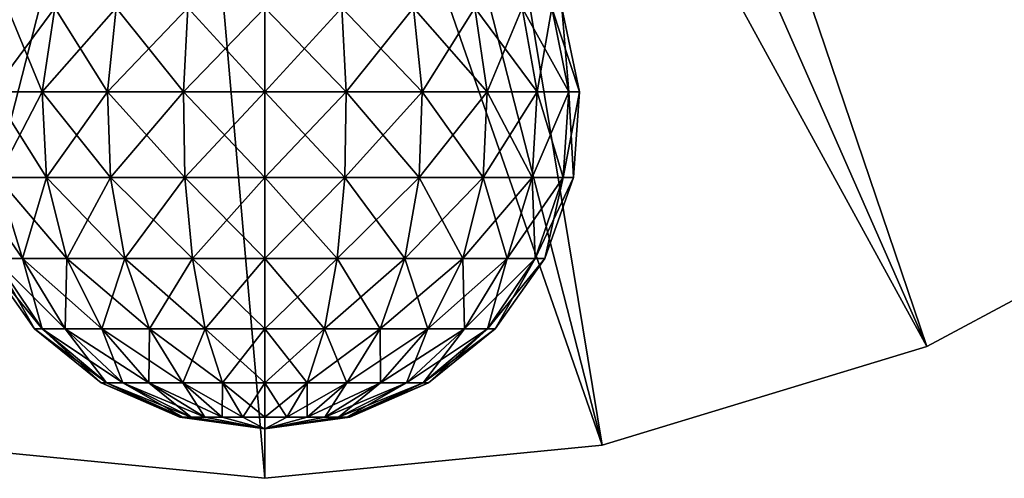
# Model space of a CAD drawing. Header units: millimetres. Extents: x -110 to 119, y -127 to 212.
# Tile 25 of 186: x -80 to -60, y -35 to -26. Entities that reach past the tile are written whole.
import ezdxf

# ---------------------------------------------------------------- set-up
doc = ezdxf.new("R2010")
doc.units = ezdxf.units.MM
doc.header["$LTSCALE"] = 26.699852
for name, color, linetype in [('527', 7, 'CONTINUOUS'), ('534', 7, 'CONTINUOUS'), ('7', 7, 'CONTINUOUS'), ('9', 7, 'CONTINUOUS')]:
    doc.layers.add(name, color=color, linetype=linetype)

msp = doc.modelspace()

# ---------------------------------------------------------------- linework, layer by layer
at = {"layer": '527', "color": 7, "linetype": 'CONTINUOUS', "true_color": 0xa2afbf}
for points in [[(-75, -27.186, 56.39), (-73.352, -27.186, 56.173), (-75, -25.485, 56.037), (-75, -27.186, 56.39)], [(-75, -25.485, 56.037), (-73.352, -27.186, 56.173), (-73.444, -25.485, 55.832), (-75, -25.485, 56.037)], [(-73.352, -27.186, 43.877), (-75, -27.186, 43.66), (-73.444, -25.485, 44.218), (-73.352, -27.186, 43.877)], [(-73.444, -25.485, 44.218), (-75, -27.186, 43.66), (-75, -25.485, 44.013), (-73.444, -25.485, 44.218)], [(-73.352, -27.186, 56.173), (-71.817, -27.186, 55.537), (-73.444, -25.485, 55.832), (-73.352, -27.186, 56.173)], [(-73.444, -25.485, 55.832), (-71.817, -27.186, 55.537), (-71.994, -25.485, 55.232), (-73.444, -25.485, 55.832)], [(-71.994, -25.485, 44.818), (-73.352, -27.186, 43.877), (-73.444, -25.485, 44.218), (-71.994, -25.485, 44.818)], [(-71.817, -27.186, 44.513), (-73.352, -27.186, 43.877), (-71.994, -25.485, 44.818), (-71.817, -27.186, 44.513)], [(-71.817, -27.186, 55.537), (-70.499, -27.186, 54.526), (-71.994, -25.485, 55.232), (-71.817, -27.186, 55.537)], [(-71.994, -25.485, 55.232), (-70.499, -27.186, 54.526), (-70.749, -25.485, 54.276), (-71.994, -25.485, 55.232)], [(-70.749, -25.485, 45.774), (-71.817, -27.186, 44.513), (-71.994, -25.485, 44.818), (-70.749, -25.485, 45.774)], [(-70.499, -27.186, 45.524), (-71.817, -27.186, 44.513), (-70.749, -25.485, 45.774), (-70.499, -27.186, 45.524)], [(-70.499, -27.186, 54.526), (-69.487, -27.186, 53.208), (-70.749, -25.485, 54.276), (-70.499, -27.186, 54.526)], [(-70.749, -25.485, 54.276), (-69.487, -27.186, 53.208), (-69.793, -25.485, 53.031), (-70.749, -25.485, 54.276)], [(-69.793, -25.485, 47.019), (-70.499, -27.186, 45.524), (-70.749, -25.485, 45.774), (-69.793, -25.485, 47.019)], [(-69.487, -27.186, 46.842), (-70.499, -27.186, 45.524), (-69.793, -25.485, 47.019), (-69.487, -27.186, 46.842)], [(-69.487, -27.186, 53.208), (-68.851, -27.186, 51.672), (-69.793, -25.485, 53.031), (-69.487, -27.186, 53.208)], [(-69.793, -25.485, 53.031), (-68.851, -27.186, 51.672), (-69.192, -25.485, 51.581), (-69.793, -25.485, 53.031)], [(-69.192, -25.485, 48.469), (-69.487, -27.186, 46.842), (-69.793, -25.485, 47.019), (-69.192, -25.485, 48.469)], [(-68.851, -27.186, 48.378), (-69.487, -27.186, 46.842), (-69.192, -25.485, 48.469), (-68.851, -27.186, 48.378)], [(-68.851, -27.186, 51.672), (-68.634, -27.186, 50.025), (-69.192, -25.485, 51.581), (-68.851, -27.186, 51.672)], [(-69.192, -25.485, 51.581), (-68.634, -27.186, 50.025), (-68.988, -25.485, 50.025), (-69.192, -25.485, 51.581)], [(-68.988, -25.485, 50.025), (-68.851, -27.186, 48.378), (-69.192, -25.485, 48.469), (-68.988, -25.485, 50.025)], [(-68.634, -27.186, 50.025), (-68.851, -27.186, 48.378), (-68.988, -25.485, 50.025), (-68.634, -27.186, 50.025)], [(-75, -28.919, 56.271), (-73.383, -28.919, 56.058), (-75, -27.186, 56.39), (-75, -28.919, 56.271)], [(-75, -27.186, 56.39), (-73.383, -28.919, 56.058), (-73.352, -27.186, 56.173), (-75, -27.186, 56.39)], [(-73.383, -28.919, 43.992), (-75, -28.919, 43.779), (-73.352, -27.186, 43.877), (-73.383, -28.919, 43.992)], [(-73.352, -27.186, 43.877), (-75, -28.919, 43.779), (-75, -27.186, 43.66), (-73.352, -27.186, 43.877)], [(-73.383, -28.919, 56.058), (-71.877, -28.919, 55.434), (-73.352, -27.186, 56.173), (-73.383, -28.919, 56.058)], [(-71.877, -28.919, 44.616), (-73.383, -28.919, 43.992), (-71.817, -27.186, 44.513), (-71.877, -28.919, 44.616)], [(-71.817, -27.186, 44.513), (-73.383, -28.919, 43.992), (-73.352, -27.186, 43.877), (-71.817, -27.186, 44.513)], [(-73.352, -27.186, 56.173), (-71.877, -28.919, 55.434), (-71.817, -27.186, 55.537), (-73.352, -27.186, 56.173)], [(-71.877, -28.919, 55.434), (-70.583, -28.919, 54.442), (-71.817, -27.186, 55.537), (-71.877, -28.919, 55.434)], [(-70.583, -28.919, 45.608), (-71.877, -28.919, 44.616), (-70.499, -27.186, 45.524), (-70.583, -28.919, 45.608)], [(-70.499, -27.186, 45.524), (-71.877, -28.919, 44.616), (-71.817, -27.186, 44.513), (-70.499, -27.186, 45.524)], [(-71.817, -27.186, 55.537), (-70.583, -28.919, 54.442), (-70.499, -27.186, 54.526), (-71.817, -27.186, 55.537)], [(-70.583, -28.919, 54.442), (-69.59, -28.919, 53.148), (-70.499, -27.186, 54.526), (-70.583, -28.919, 54.442)], [(-69.59, -28.919, 46.902), (-70.583, -28.919, 45.608), (-69.487, -27.186, 46.842), (-69.59, -28.919, 46.902)], [(-69.487, -27.186, 46.842), (-70.583, -28.919, 45.608), (-70.499, -27.186, 45.524), (-69.487, -27.186, 46.842)], [(-70.499, -27.186, 54.526), (-69.59, -28.919, 53.148), (-69.487, -27.186, 53.208), (-70.499, -27.186, 54.526)], [(-69.59, -28.919, 53.148), (-68.966, -28.919, 51.642), (-69.487, -27.186, 53.208), (-69.59, -28.919, 53.148)], [(-68.966, -28.919, 48.408), (-69.59, -28.919, 46.902), (-68.851, -27.186, 48.378), (-68.966, -28.919, 48.408)], [(-68.851, -27.186, 48.378), (-69.59, -28.919, 46.902), (-69.487, -27.186, 46.842), (-68.851, -27.186, 48.378)], [(-69.487, -27.186, 53.208), (-68.966, -28.919, 51.642), (-68.851, -27.186, 51.672), (-69.487, -27.186, 53.208)], [(-68.966, -28.919, 51.642), (-68.753, -28.919, 50.025), (-68.851, -27.186, 51.672), (-68.966, -28.919, 51.642)], [(-68.753, -28.919, 50.025), (-68.966, -28.919, 48.408), (-68.634, -27.186, 50.025), (-68.753, -28.919, 50.025)], [(-68.634, -27.186, 50.025), (-68.966, -28.919, 48.408), (-68.851, -27.186, 48.378), (-68.634, -27.186, 50.025)], [(-68.851, -27.186, 51.672), (-68.753, -28.919, 50.025), (-68.634, -27.186, 50.025), (-68.851, -27.186, 51.672)], [(-75, -30.557, 55.689), (-73.534, -30.557, 55.496), (-75, -28.919, 56.271), (-75, -30.557, 55.689)], [(-75, -28.919, 56.271), (-73.534, -30.557, 55.496), (-73.383, -28.919, 56.058), (-75, -28.919, 56.271)], [(-73.534, -30.557, 44.554), (-75, -30.557, 44.361), (-73.383, -28.919, 43.992), (-73.534, -30.557, 44.554)], [(-73.383, -28.919, 43.992), (-75, -30.557, 44.361), (-75, -28.919, 43.779), (-73.383, -28.919, 43.992)], [(-73.534, -30.557, 55.496), (-72.168, -30.557, 54.93), (-73.383, -28.919, 56.058), (-73.534, -30.557, 55.496)], [(-72.168, -30.557, 45.12), (-73.534, -30.557, 44.554), (-71.877, -28.919, 44.616), (-72.168, -30.557, 45.12)], [(-71.877, -28.919, 44.616), (-73.534, -30.557, 44.554), (-73.383, -28.919, 43.992), (-71.877, -28.919, 44.616)], [(-73.383, -28.919, 56.058), (-72.168, -30.557, 54.93), (-71.877, -28.919, 55.434), (-73.383, -28.919, 56.058)], [(-72.168, -30.557, 54.93), (-70.995, -30.557, 54.03), (-71.877, -28.919, 55.434), (-72.168, -30.557, 54.93)], [(-70.995, -30.557, 46.02), (-72.168, -30.557, 45.12), (-70.583, -28.919, 45.608), (-70.995, -30.557, 46.02)], [(-70.583, -28.919, 45.608), (-72.168, -30.557, 45.12), (-71.877, -28.919, 44.616), (-70.583, -28.919, 45.608)], [(-71.877, -28.919, 55.434), (-70.995, -30.557, 54.03), (-70.583, -28.919, 54.442), (-71.877, -28.919, 55.434)], [(-70.995, -30.557, 54.03), (-70.095, -30.557, 52.857), (-70.583, -28.919, 54.442), (-70.995, -30.557, 54.03)], [(-70.095, -30.557, 47.193), (-70.995, -30.557, 46.02), (-69.59, -28.919, 46.902), (-70.095, -30.557, 47.193)], [(-69.59, -28.919, 46.902), (-70.995, -30.557, 46.02), (-70.583, -28.919, 45.608), (-69.59, -28.919, 46.902)], [(-70.583, -28.919, 54.442), (-70.095, -30.557, 52.857), (-69.59, -28.919, 53.148), (-70.583, -28.919, 54.442)], [(-70.095, -30.557, 52.857), (-69.529, -30.557, 51.491), (-69.59, -28.919, 53.148), (-70.095, -30.557, 52.857)], [(-69.529, -30.557, 48.559), (-70.095, -30.557, 47.193), (-68.966, -28.919, 48.408), (-69.529, -30.557, 48.559)], [(-68.966, -28.919, 48.408), (-70.095, -30.557, 47.193), (-69.59, -28.919, 46.902), (-68.966, -28.919, 48.408)], [(-69.59, -28.919, 53.148), (-69.529, -30.557, 51.491), (-68.966, -28.919, 51.642), (-69.59, -28.919, 53.148)], [(-69.529, -30.557, 51.491), (-69.336, -30.557, 50.025), (-68.966, -28.919, 51.642), (-69.529, -30.557, 51.491)], [(-69.336, -30.557, 50.025), (-69.529, -30.557, 48.559), (-68.753, -28.919, 50.025), (-69.336, -30.557, 50.025)], [(-68.753, -28.919, 50.025), (-69.529, -30.557, 48.559), (-68.966, -28.919, 48.408), (-68.753, -28.919, 50.025)], [(-68.966, -28.919, 51.642), (-69.336, -30.557, 50.025), (-68.753, -28.919, 50.025), (-68.966, -28.919, 51.642)], [(-75, -31.976, 54.687), (-73.793, -31.976, 54.528), (-75, -30.557, 55.689), (-75, -31.976, 54.687)], [(-75, -30.557, 55.689), (-73.793, -31.976, 54.528), (-73.534, -30.557, 55.496), (-75, -30.557, 55.689)], [(-73.793, -31.976, 45.522), (-75, -31.976, 45.363), (-73.534, -30.557, 44.554), (-73.793, -31.976, 45.522)], [(-73.534, -30.557, 44.554), (-75, -31.976, 45.363), (-75, -30.557, 44.361), (-73.534, -30.557, 44.554)], [(-73.793, -31.976, 54.528), (-72.669, -31.976, 54.062), (-73.534, -30.557, 55.496), (-73.793, -31.976, 54.528)], [(-72.669, -31.976, 45.988), (-73.793, -31.976, 45.522), (-72.168, -30.557, 45.12), (-72.669, -31.976, 45.988)], [(-72.168, -30.557, 45.12), (-73.793, -31.976, 45.522), (-73.534, -30.557, 44.554), (-72.168, -30.557, 45.12)], [(-73.534, -30.557, 55.496), (-72.669, -31.976, 54.062), (-72.168, -30.557, 54.93), (-73.534, -30.557, 55.496)], [(-72.669, -31.976, 54.062), (-71.703, -31.976, 53.321), (-72.168, -30.557, 54.93), (-72.669, -31.976, 54.062)], [(-71.703, -31.976, 46.729), (-72.669, -31.976, 45.988), (-70.995, -30.557, 46.02), (-71.703, -31.976, 46.729)], [(-70.995, -30.557, 46.02), (-72.669, -31.976, 45.988), (-72.168, -30.557, 45.12), (-70.995, -30.557, 46.02)], [(-72.168, -30.557, 54.93), (-71.703, -31.976, 53.321), (-70.995, -30.557, 54.03), (-72.168, -30.557, 54.93)], [(-71.703, -31.976, 53.321), (-70.963, -31.976, 52.356), (-70.995, -30.557, 54.03), (-71.703, -31.976, 53.321)], [(-70.963, -31.976, 47.694), (-71.703, -31.976, 46.729), (-70.095, -30.557, 47.193), (-70.963, -31.976, 47.694)], [(-70.095, -30.557, 47.193), (-71.703, -31.976, 46.729), (-70.995, -30.557, 46.02), (-70.095, -30.557, 47.193)], [(-70.995, -30.557, 54.03), (-70.963, -31.976, 52.356), (-70.095, -30.557, 52.857), (-70.995, -30.557, 54.03)], [(-70.963, -31.976, 52.356), (-70.497, -31.976, 51.232), (-70.095, -30.557, 52.857), (-70.963, -31.976, 52.356)], [(-70.497, -31.976, 48.818), (-70.963, -31.976, 47.694), (-69.529, -30.557, 48.559), (-70.497, -31.976, 48.818)], [(-69.529, -30.557, 48.559), (-70.963, -31.976, 47.694), (-70.095, -30.557, 47.193), (-69.529, -30.557, 48.559)], [(-70.497, -31.976, 51.232), (-70.338, -31.976, 50.025), (-69.529, -30.557, 51.491), (-70.497, -31.976, 51.232)], [(-70.095, -30.557, 52.857), (-70.497, -31.976, 51.232), (-69.529, -30.557, 51.491), (-70.095, -30.557, 52.857)], [(-70.338, -31.976, 50.025), (-70.497, -31.976, 48.818), (-69.336, -30.557, 50.025), (-70.338, -31.976, 50.025)], [(-69.336, -30.557, 50.025), (-70.497, -31.976, 48.818), (-69.529, -30.557, 48.559), (-69.336, -30.557, 50.025)], [(-69.529, -30.557, 51.491), (-70.338, -31.976, 50.025), (-69.336, -30.557, 50.025), (-69.529, -30.557, 51.491)], [(-75, -33.072, 53.339), (-74.142, -33.072, 53.226), (-75, -31.976, 54.687), (-75, -33.072, 53.339)], [(-75, -31.976, 54.687), (-74.142, -33.072, 53.226), (-73.793, -31.976, 54.528), (-75, -31.976, 54.687)], [(-74.142, -33.072, 46.824), (-75, -33.072, 46.711), (-73.793, -31.976, 45.522), (-74.142, -33.072, 46.824)], [(-73.793, -31.976, 45.522), (-75, -33.072, 46.711), (-75, -31.976, 45.363), (-73.793, -31.976, 45.522)], [(-74.142, -33.072, 53.226), (-73.343, -33.072, 52.895), (-73.793, -31.976, 54.528), (-74.142, -33.072, 53.226)], [(-73.343, -33.072, 47.155), (-74.142, -33.072, 46.824), (-72.669, -31.976, 45.988), (-73.343, -33.072, 47.155)], [(-72.669, -31.976, 45.988), (-74.142, -33.072, 46.824), (-73.793, -31.976, 45.522), (-72.669, -31.976, 45.988)], [(-73.793, -31.976, 54.528), (-73.343, -33.072, 52.895), (-72.669, -31.976, 54.062), (-73.793, -31.976, 54.528)], [(-73.343, -33.072, 52.895), (-72.657, -33.072, 52.368), (-72.669, -31.976, 54.062), (-73.343, -33.072, 52.895)], [(-72.657, -33.072, 47.682), (-73.343, -33.072, 47.155), (-71.703, -31.976, 46.729), (-72.657, -33.072, 47.682)], [(-71.703, -31.976, 46.729), (-73.343, -33.072, 47.155), (-72.669, -31.976, 45.988), (-71.703, -31.976, 46.729)], [(-72.669, -31.976, 54.062), (-72.657, -33.072, 52.368), (-71.703, -31.976, 53.321), (-72.669, -31.976, 54.062)], [(-72.657, -33.072, 52.368), (-72.13, -33.072, 51.682), (-71.703, -31.976, 53.321), (-72.657, -33.072, 52.368)], [(-72.13, -33.072, 48.368), (-72.657, -33.072, 47.682), (-70.963, -31.976, 47.694), (-72.13, -33.072, 48.368)], [(-70.963, -31.976, 47.694), (-72.657, -33.072, 47.682), (-71.703, -31.976, 46.729), (-70.963, -31.976, 47.694)], [(-72.13, -33.072, 51.682), (-71.799, -33.072, 50.883), (-70.963, -31.976, 52.356), (-72.13, -33.072, 51.682)], [(-71.703, -31.976, 53.321), (-72.13, -33.072, 51.682), (-70.963, -31.976, 52.356), (-71.703, -31.976, 53.321)], [(-71.799, -33.072, 49.167), (-72.13, -33.072, 48.368), (-70.497, -31.976, 48.818), (-71.799, -33.072, 49.167)], [(-70.497, -31.976, 48.818), (-72.13, -33.072, 48.368), (-70.963, -31.976, 47.694), (-70.497, -31.976, 48.818)], [(-71.799, -33.072, 50.883), (-71.686, -33.072, 50.025), (-70.497, -31.976, 51.232), (-71.799, -33.072, 50.883)], [(-70.963, -31.976, 52.356), (-71.799, -33.072, 50.883), (-70.497, -31.976, 51.232), (-70.963, -31.976, 52.356)], [(-71.686, -33.072, 50.025), (-71.799, -33.072, 49.167), (-70.338, -31.976, 50.025), (-71.686, -33.072, 50.025)], [(-70.338, -31.976, 50.025), (-71.799, -33.072, 49.167), (-70.497, -31.976, 48.818), (-70.338, -31.976, 50.025)], [(-70.497, -31.976, 51.232), (-71.686, -33.072, 50.025), (-70.338, -31.976, 50.025), (-70.497, -31.976, 51.232)], [(-75, -33.764, 51.745), (-74.555, -33.764, 51.686), (-75, -33.072, 53.339), (-75, -33.764, 51.745)], [(-75, -33.072, 53.339), (-74.555, -33.764, 51.686), (-74.142, -33.072, 53.226), (-75, -33.072, 53.339)], [(-74.555, -33.764, 48.364), (-75, -33.764, 48.305), (-74.142, -33.072, 46.824), (-74.555, -33.764, 48.364)], [(-74.142, -33.072, 46.824), (-75, -33.764, 48.305), (-75, -33.072, 46.711), (-74.142, -33.072, 46.824)], [(-74.555, -33.764, 51.686), (-74.14, -33.764, 51.514), (-74.142, -33.072, 53.226), (-74.555, -33.764, 51.686)], [(-74.14, -33.764, 48.536), (-74.555, -33.764, 48.364), (-73.343, -33.072, 47.155), (-74.14, -33.764, 48.536)], [(-73.343, -33.072, 47.155), (-74.555, -33.764, 48.364), (-74.142, -33.072, 46.824), (-73.343, -33.072, 47.155)], [(-74.142, -33.072, 53.226), (-74.14, -33.764, 51.514), (-73.343, -33.072, 52.895), (-74.142, -33.072, 53.226)], [(-74.14, -33.764, 51.514), (-73.784, -33.764, 51.241), (-73.343, -33.072, 52.895), (-74.14, -33.764, 51.514)], [(-73.784, -33.764, 48.809), (-74.14, -33.764, 48.536), (-72.657, -33.072, 47.682), (-73.784, -33.764, 48.809)], [(-72.657, -33.072, 47.682), (-74.14, -33.764, 48.536), (-73.343, -33.072, 47.155), (-72.657, -33.072, 47.682)], [(-73.784, -33.764, 51.241), (-73.51, -33.764, 50.885), (-72.657, -33.072, 52.368), (-73.784, -33.764, 51.241)], [(-73.343, -33.072, 52.895), (-73.784, -33.764, 51.241), (-72.657, -33.072, 52.368), (-73.343, -33.072, 52.895)], [(-73.51, -33.764, 49.165), (-73.784, -33.764, 48.809), (-72.13, -33.072, 48.368), (-73.51, -33.764, 49.165)], [(-72.13, -33.072, 48.368), (-73.784, -33.764, 48.809), (-72.657, -33.072, 47.682), (-72.13, -33.072, 48.368)], [(-73.51, -33.764, 50.885), (-73.339, -33.764, 50.47), (-72.13, -33.072, 51.682), (-73.51, -33.764, 50.885)], [(-72.657, -33.072, 52.368), (-73.51, -33.764, 50.885), (-72.13, -33.072, 51.682), (-72.657, -33.072, 52.368)], [(-73.339, -33.764, 49.58), (-73.51, -33.764, 49.165), (-71.799, -33.072, 49.167), (-73.339, -33.764, 49.58)], [(-71.799, -33.072, 49.167), (-73.51, -33.764, 49.165), (-72.13, -33.072, 48.368), (-71.799, -33.072, 49.167)], [(-73.339, -33.764, 50.47), (-73.28, -33.764, 50.025), (-71.799, -33.072, 50.883), (-73.339, -33.764, 50.47)], [(-72.13, -33.072, 51.682), (-73.339, -33.764, 50.47), (-71.799, -33.072, 50.883), (-72.13, -33.072, 51.682)], [(-73.28, -33.764, 50.025), (-73.339, -33.764, 49.58), (-71.686, -33.072, 50.025), (-73.28, -33.764, 50.025)], [(-71.686, -33.072, 50.025), (-73.339, -33.764, 49.58), (-71.799, -33.072, 49.167), (-71.686, -33.072, 50.025)], [(-71.799, -33.072, 50.883), (-73.28, -33.764, 50.025), (-71.686, -33.072, 50.025), (-71.799, -33.072, 50.883)], [(-75, -33.764, 51.745), (-75, -34, 50.025), (-74.555, -33.764, 51.686), (-75, -33.764, 51.745)], [(-74.555, -33.764, 51.686), (-75, -34, 50.025), (-74.14, -33.764, 51.514), (-74.555, -33.764, 51.686)], [(-74.14, -33.764, 51.514), (-75, -34, 50.025), (-73.784, -33.764, 51.241), (-74.14, -33.764, 51.514)], [(-73.784, -33.764, 51.241), (-75, -34, 50.025), (-73.51, -33.764, 50.885), (-73.784, -33.764, 51.241)], [(-73.51, -33.764, 50.885), (-75, -34, 50.025), (-73.339, -33.764, 50.47), (-73.51, -33.764, 50.885)], [(-73.339, -33.764, 50.47), (-75, -34, 50.025), (-73.28, -33.764, 50.025), (-73.339, -33.764, 50.47)], [(-73.28, -33.764, 50.025), (-75, -34, 50.025), (-73.339, -33.764, 49.58), (-73.28, -33.764, 50.025)], [(-73.339, -33.764, 49.58), (-75, -34, 50.025), (-73.51, -33.764, 49.165), (-73.339, -33.764, 49.58)], [(-73.51, -33.764, 49.165), (-75, -34, 50.025), (-73.784, -33.764, 48.809), (-73.51, -33.764, 49.165)], [(-73.784, -33.764, 48.809), (-75, -34, 50.025), (-74.14, -33.764, 48.536), (-73.784, -33.764, 48.809)], [(-74.14, -33.764, 48.536), (-75, -34, 50.025), (-74.555, -33.764, 48.364), (-74.14, -33.764, 48.536)], [(-74.555, -33.764, 48.364), (-75, -34, 50.025), (-75, -33.764, 48.305), (-74.555, -33.764, 48.364)]]:
    msp.add_3dface(points, dxfattribs=at)
at = {"layer": '534', "color": 7, "linetype": 'CONTINUOUS', "true_color": 0xa2afbf}
for points in [[(-79.501, -27.186, 45.524), (-80.512, -27.186, 46.842), (-79.251, -25.485, 45.774), (-79.501, -27.186, 45.524)], [(-79.251, -25.485, 45.774), (-80.512, -27.186, 46.842), (-80.206, -25.485, 47.019), (-79.251, -25.485, 45.774)], [(-80.512, -27.186, 53.208), (-79.501, -27.186, 54.526), (-80.206, -25.485, 53.031), (-80.512, -27.186, 53.208)], [(-80.206, -25.485, 53.031), (-79.501, -27.186, 54.526), (-79.251, -25.485, 54.276), (-80.206, -25.485, 53.031)], [(-78.182, -27.186, 44.513), (-79.501, -27.186, 45.524), (-78.006, -25.485, 44.818), (-78.182, -27.186, 44.513)], [(-78.006, -25.485, 44.818), (-79.501, -27.186, 45.524), (-79.251, -25.485, 45.774), (-78.006, -25.485, 44.818)], [(-79.501, -27.186, 54.526), (-78.182, -27.186, 55.537), (-79.251, -25.485, 54.276), (-79.501, -27.186, 54.526)], [(-79.251, -25.485, 54.276), (-78.182, -27.186, 55.537), (-78.006, -25.485, 55.232), (-79.251, -25.485, 54.276)], [(-76.647, -27.186, 43.877), (-78.182, -27.186, 44.513), (-76.556, -25.485, 44.218), (-76.647, -27.186, 43.877)], [(-76.556, -25.485, 44.218), (-78.182, -27.186, 44.513), (-78.006, -25.485, 44.818), (-76.556, -25.485, 44.218)], [(-78.182, -27.186, 55.537), (-76.647, -27.186, 56.173), (-78.006, -25.485, 55.232), (-78.182, -27.186, 55.537)], [(-78.006, -25.485, 55.232), (-76.647, -27.186, 56.173), (-76.556, -25.485, 55.832), (-78.006, -25.485, 55.232)], [(-76.647, -27.186, 56.173), (-75, -27.186, 56.39), (-76.556, -25.485, 55.832), (-76.647, -27.186, 56.173)], [(-75, -25.485, 44.013), (-75, -27.186, 43.66), (-76.647, -27.186, 43.877), (-75, -25.485, 44.013)], [(-75, -25.485, 44.013), (-76.647, -27.186, 43.877), (-76.556, -25.485, 44.218), (-75, -25.485, 44.013)], [(-75, -27.186, 56.39), (-75, -25.485, 56.037), (-76.556, -25.485, 55.832), (-75, -27.186, 56.39)], [(-79.501, -27.186, 45.524), (-80.409, -28.919, 46.902), (-80.512, -27.186, 46.842), (-79.501, -27.186, 45.524)], [(-80.409, -28.919, 53.148), (-79.416, -28.919, 54.442), (-80.512, -27.186, 53.208), (-80.409, -28.919, 53.148)], [(-80.512, -27.186, 53.208), (-79.416, -28.919, 54.442), (-79.501, -27.186, 54.526), (-80.512, -27.186, 53.208)], [(-79.416, -28.919, 45.608), (-80.409, -28.919, 46.902), (-79.501, -27.186, 45.524), (-79.416, -28.919, 45.608)], [(-78.182, -27.186, 44.513), (-79.416, -28.919, 45.608), (-79.501, -27.186, 45.524), (-78.182, -27.186, 44.513)], [(-79.416, -28.919, 54.442), (-78.123, -28.919, 55.434), (-79.501, -27.186, 54.526), (-79.416, -28.919, 54.442)], [(-79.501, -27.186, 54.526), (-78.123, -28.919, 55.434), (-78.182, -27.186, 55.537), (-79.501, -27.186, 54.526)], [(-78.123, -28.919, 44.616), (-79.416, -28.919, 45.608), (-78.182, -27.186, 44.513), (-78.123, -28.919, 44.616)], [(-76.647, -27.186, 43.877), (-78.123, -28.919, 44.616), (-78.182, -27.186, 44.513), (-76.647, -27.186, 43.877)], [(-78.123, -28.919, 55.434), (-76.616, -28.919, 56.058), (-78.182, -27.186, 55.537), (-78.123, -28.919, 55.434)], [(-78.182, -27.186, 55.537), (-76.616, -28.919, 56.058), (-76.647, -27.186, 56.173), (-78.182, -27.186, 55.537)], [(-76.616, -28.919, 43.992), (-78.123, -28.919, 44.616), (-76.647, -27.186, 43.877), (-76.616, -28.919, 43.992)], [(-75, -28.919, 56.271), (-75, -27.186, 56.39), (-76.647, -27.186, 56.173), (-75, -28.919, 56.271)], [(-76.616, -28.919, 56.058), (-75, -28.919, 56.271), (-76.647, -27.186, 56.173), (-76.616, -28.919, 56.058)], [(-75, -27.186, 43.66), (-76.616, -28.919, 43.992), (-76.647, -27.186, 43.877), (-75, -27.186, 43.66)], [(-75, -27.186, 43.66), (-75, -28.919, 43.779), (-76.616, -28.919, 43.992), (-75, -27.186, 43.66)], [(-80.471, -30.557, 51.491), (-79.905, -30.557, 52.857), (-81.033, -28.919, 51.642), (-80.471, -30.557, 51.491)], [(-81.033, -28.919, 51.642), (-79.905, -30.557, 52.857), (-80.409, -28.919, 53.148), (-81.033, -28.919, 51.642)], [(-79.905, -30.557, 47.193), (-80.471, -30.557, 48.559), (-80.409, -28.919, 46.902), (-79.905, -30.557, 47.193)], [(-79.416, -28.919, 45.608), (-79.905, -30.557, 47.193), (-80.409, -28.919, 46.902), (-79.416, -28.919, 45.608)], [(-79.905, -30.557, 52.857), (-79.005, -30.557, 54.03), (-80.409, -28.919, 53.148), (-79.905, -30.557, 52.857)], [(-80.409, -28.919, 53.148), (-79.005, -30.557, 54.03), (-79.416, -28.919, 54.442), (-80.409, -28.919, 53.148)], [(-79.005, -30.557, 46.02), (-79.905, -30.557, 47.193), (-79.416, -28.919, 45.608), (-79.005, -30.557, 46.02)], [(-78.123, -28.919, 44.616), (-79.005, -30.557, 46.02), (-79.416, -28.919, 45.608), (-78.123, -28.919, 44.616)], [(-79.005, -30.557, 54.03), (-77.832, -30.557, 54.93), (-79.416, -28.919, 54.442), (-79.005, -30.557, 54.03)], [(-79.416, -28.919, 54.442), (-77.832, -30.557, 54.93), (-78.123, -28.919, 55.434), (-79.416, -28.919, 54.442)], [(-77.832, -30.557, 45.12), (-79.005, -30.557, 46.02), (-78.123, -28.919, 44.616), (-77.832, -30.557, 45.12)], [(-76.616, -28.919, 43.992), (-77.832, -30.557, 45.12), (-78.123, -28.919, 44.616), (-76.616, -28.919, 43.992)], [(-77.832, -30.557, 54.93), (-76.466, -30.557, 55.496), (-78.123, -28.919, 55.434), (-77.832, -30.557, 54.93)], [(-78.123, -28.919, 55.434), (-76.466, -30.557, 55.496), (-76.616, -28.919, 56.058), (-78.123, -28.919, 55.434)], [(-76.466, -30.557, 44.554), (-77.832, -30.557, 45.12), (-76.616, -28.919, 43.992), (-76.466, -30.557, 44.554)], [(-75, -30.557, 55.689), (-75, -28.919, 56.271), (-76.616, -28.919, 56.058), (-75, -30.557, 55.689)], [(-76.466, -30.557, 55.496), (-75, -30.557, 55.689), (-76.616, -28.919, 56.058), (-76.466, -30.557, 55.496)], [(-75, -28.919, 43.779), (-76.466, -30.557, 44.554), (-76.616, -28.919, 43.992), (-75, -28.919, 43.779)], [(-75, -28.919, 43.779), (-75, -30.557, 44.361), (-76.466, -30.557, 44.554), (-75, -28.919, 43.779)], [(-79.661, -31.976, 50.025), (-79.503, -31.976, 51.232), (-80.664, -30.557, 50.025), (-79.661, -31.976, 50.025)], [(-80.471, -30.557, 48.559), (-79.661, -31.976, 50.025), (-80.664, -30.557, 50.025), (-80.471, -30.557, 48.559)], [(-80.664, -30.557, 50.025), (-79.503, -31.976, 51.232), (-80.471, -30.557, 51.491), (-80.664, -30.557, 50.025)], [(-79.503, -31.976, 48.818), (-79.661, -31.976, 50.025), (-80.471, -30.557, 48.559), (-79.503, -31.976, 48.818)], [(-79.905, -30.557, 47.193), (-79.503, -31.976, 48.818), (-80.471, -30.557, 48.559), (-79.905, -30.557, 47.193)], [(-79.503, -31.976, 51.232), (-79.037, -31.976, 52.356), (-80.471, -30.557, 51.491), (-79.503, -31.976, 51.232)], [(-80.471, -30.557, 51.491), (-79.037, -31.976, 52.356), (-79.905, -30.557, 52.857), (-80.471, -30.557, 51.491)], [(-79.037, -31.976, 47.694), (-79.503, -31.976, 48.818), (-79.905, -30.557, 47.193), (-79.037, -31.976, 47.694)], [(-79.005, -30.557, 46.02), (-79.037, -31.976, 47.694), (-79.905, -30.557, 47.193), (-79.005, -30.557, 46.02)], [(-79.037, -31.976, 52.356), (-78.296, -31.976, 53.321), (-79.905, -30.557, 52.857), (-79.037, -31.976, 52.356)], [(-79.905, -30.557, 52.857), (-78.296, -31.976, 53.321), (-79.005, -30.557, 54.03), (-79.905, -30.557, 52.857)], [(-78.296, -31.976, 46.729), (-79.037, -31.976, 47.694), (-79.005, -30.557, 46.02), (-78.296, -31.976, 46.729)], [(-77.832, -30.557, 45.12), (-78.296, -31.976, 46.729), (-79.005, -30.557, 46.02), (-77.832, -30.557, 45.12)], [(-78.296, -31.976, 53.321), (-77.331, -31.976, 54.062), (-79.005, -30.557, 54.03), (-78.296, -31.976, 53.321)], [(-79.005, -30.557, 54.03), (-77.331, -31.976, 54.062), (-77.832, -30.557, 54.93), (-79.005, -30.557, 54.03)], [(-77.331, -31.976, 45.988), (-78.296, -31.976, 46.729), (-77.832, -30.557, 45.12), (-77.331, -31.976, 45.988)], [(-76.466, -30.557, 44.554), (-77.331, -31.976, 45.988), (-77.832, -30.557, 45.12), (-76.466, -30.557, 44.554)], [(-77.331, -31.976, 54.062), (-76.206, -31.976, 54.528), (-77.832, -30.557, 54.93), (-77.331, -31.976, 54.062)], [(-77.832, -30.557, 54.93), (-76.206, -31.976, 54.528), (-76.466, -30.557, 55.496), (-77.832, -30.557, 54.93)], [(-76.206, -31.976, 45.522), (-77.331, -31.976, 45.988), (-76.466, -30.557, 44.554), (-76.206, -31.976, 45.522)], [(-75, -31.976, 54.687), (-75, -30.557, 55.689), (-76.466, -30.557, 55.496), (-75, -31.976, 54.687)], [(-76.206, -31.976, 54.528), (-75, -31.976, 54.687), (-76.466, -30.557, 55.496), (-76.206, -31.976, 54.528)], [(-75, -30.557, 44.361), (-76.206, -31.976, 45.522), (-76.466, -30.557, 44.554), (-75, -30.557, 44.361)], [(-75, -30.557, 44.361), (-75, -31.976, 45.363), (-76.206, -31.976, 45.522), (-75, -30.557, 44.361)], [(-78.313, -33.072, 50.025), (-78.2, -33.072, 50.883), (-79.661, -31.976, 50.025), (-78.313, -33.072, 50.025)], [(-79.503, -31.976, 48.818), (-78.313, -33.072, 50.025), (-79.661, -31.976, 50.025), (-79.503, -31.976, 48.818)], [(-79.661, -31.976, 50.025), (-78.2, -33.072, 50.883), (-79.503, -31.976, 51.232), (-79.661, -31.976, 50.025)], [(-78.2, -33.072, 49.167), (-78.313, -33.072, 50.025), (-79.503, -31.976, 48.818), (-78.2, -33.072, 49.167)], [(-79.037, -31.976, 47.694), (-78.2, -33.072, 49.167), (-79.503, -31.976, 48.818), (-79.037, -31.976, 47.694)], [(-78.2, -33.072, 50.883), (-77.869, -33.072, 51.682), (-79.503, -31.976, 51.232), (-78.2, -33.072, 50.883)], [(-79.503, -31.976, 51.232), (-77.869, -33.072, 51.682), (-79.037, -31.976, 52.356), (-79.503, -31.976, 51.232)], [(-77.869, -33.072, 48.368), (-78.2, -33.072, 49.167), (-79.037, -31.976, 47.694), (-77.869, -33.072, 48.368)], [(-78.296, -31.976, 46.729), (-77.869, -33.072, 48.368), (-79.037, -31.976, 47.694), (-78.296, -31.976, 46.729)], [(-77.869, -33.072, 51.682), (-77.343, -33.072, 52.368), (-79.037, -31.976, 52.356), (-77.869, -33.072, 51.682)], [(-79.037, -31.976, 52.356), (-77.343, -33.072, 52.368), (-78.296, -31.976, 53.321), (-79.037, -31.976, 52.356)], [(-77.343, -33.072, 47.682), (-77.869, -33.072, 48.368), (-78.296, -31.976, 46.729), (-77.343, -33.072, 47.682)], [(-77.331, -31.976, 45.988), (-77.343, -33.072, 47.682), (-78.296, -31.976, 46.729), (-77.331, -31.976, 45.988)], [(-77.343, -33.072, 52.368), (-76.656, -33.072, 52.895), (-78.296, -31.976, 53.321), (-77.343, -33.072, 52.368)], [(-78.296, -31.976, 53.321), (-76.656, -33.072, 52.895), (-77.331, -31.976, 54.062), (-78.296, -31.976, 53.321)], [(-76.656, -33.072, 47.155), (-77.343, -33.072, 47.682), (-77.331, -31.976, 45.988), (-76.656, -33.072, 47.155)], [(-76.206, -31.976, 45.522), (-76.656, -33.072, 47.155), (-77.331, -31.976, 45.988), (-76.206, -31.976, 45.522)], [(-76.656, -33.072, 52.895), (-75.857, -33.072, 53.226), (-77.331, -31.976, 54.062), (-76.656, -33.072, 52.895)], [(-77.331, -31.976, 54.062), (-75.857, -33.072, 53.226), (-76.206, -31.976, 54.528), (-77.331, -31.976, 54.062)], [(-75.857, -33.072, 46.824), (-76.656, -33.072, 47.155), (-76.206, -31.976, 45.522), (-75.857, -33.072, 46.824)], [(-75, -33.072, 53.339), (-75, -31.976, 54.687), (-76.206, -31.976, 54.528), (-75, -33.072, 53.339)], [(-75.857, -33.072, 53.226), (-75, -33.072, 53.339), (-76.206, -31.976, 54.528), (-75.857, -33.072, 53.226)], [(-75, -31.976, 45.363), (-75.857, -33.072, 46.824), (-76.206, -31.976, 45.522), (-75, -31.976, 45.363)], [(-75, -31.976, 45.363), (-75, -33.072, 46.711), (-75.857, -33.072, 46.824), (-75, -31.976, 45.363)], [(-76.719, -33.764, 50.025), (-76.661, -33.764, 50.47), (-78.313, -33.072, 50.025), (-76.719, -33.764, 50.025)], [(-78.2, -33.072, 49.167), (-76.719, -33.764, 50.025), (-78.313, -33.072, 50.025), (-78.2, -33.072, 49.167)], [(-78.313, -33.072, 50.025), (-76.661, -33.764, 50.47), (-78.2, -33.072, 50.883), (-78.313, -33.072, 50.025)], [(-76.661, -33.764, 49.58), (-76.719, -33.764, 50.025), (-78.2, -33.072, 49.167), (-76.661, -33.764, 49.58)], [(-77.869, -33.072, 48.368), (-76.661, -33.764, 49.58), (-78.2, -33.072, 49.167), (-77.869, -33.072, 48.368)], [(-76.661, -33.764, 50.47), (-76.489, -33.764, 50.885), (-78.2, -33.072, 50.883), (-76.661, -33.764, 50.47)], [(-78.2, -33.072, 50.883), (-76.489, -33.764, 50.885), (-77.869, -33.072, 51.682), (-78.2, -33.072, 50.883)], [(-76.489, -33.764, 49.165), (-76.661, -33.764, 49.58), (-77.869, -33.072, 48.368), (-76.489, -33.764, 49.165)], [(-77.343, -33.072, 47.682), (-76.489, -33.764, 49.165), (-77.869, -33.072, 48.368), (-77.343, -33.072, 47.682)], [(-76.489, -33.764, 50.885), (-76.216, -33.764, 51.241), (-77.869, -33.072, 51.682), (-76.489, -33.764, 50.885)], [(-77.869, -33.072, 51.682), (-76.216, -33.764, 51.241), (-77.343, -33.072, 52.368), (-77.869, -33.072, 51.682)], [(-76.216, -33.764, 48.809), (-76.489, -33.764, 49.165), (-77.343, -33.072, 47.682), (-76.216, -33.764, 48.809)], [(-76.656, -33.072, 47.155), (-76.216, -33.764, 48.809), (-77.343, -33.072, 47.682), (-76.656, -33.072, 47.155)], [(-76.216, -33.764, 51.241), (-75.86, -33.764, 51.514), (-77.343, -33.072, 52.368), (-76.216, -33.764, 51.241)], [(-77.343, -33.072, 52.368), (-75.86, -33.764, 51.514), (-76.656, -33.072, 52.895), (-77.343, -33.072, 52.368)], [(-75.86, -33.764, 48.536), (-76.216, -33.764, 48.809), (-76.656, -33.072, 47.155), (-75.86, -33.764, 48.536)], [(-75.857, -33.072, 46.824), (-75.86, -33.764, 48.536), (-76.656, -33.072, 47.155), (-75.857, -33.072, 46.824)], [(-75.86, -33.764, 51.514), (-75.445, -33.764, 51.686), (-76.656, -33.072, 52.895), (-75.86, -33.764, 51.514)], [(-76.656, -33.072, 52.895), (-75.445, -33.764, 51.686), (-75.857, -33.072, 53.226), (-76.656, -33.072, 52.895)], [(-75.445, -33.764, 48.364), (-75.86, -33.764, 48.536), (-75.857, -33.072, 46.824), (-75.445, -33.764, 48.364)], [(-75, -33.764, 51.745), (-75, -33.072, 53.339), (-75.857, -33.072, 53.226), (-75, -33.764, 51.745)], [(-75.445, -33.764, 51.686), (-75, -33.764, 51.745), (-75.857, -33.072, 53.226), (-75.445, -33.764, 51.686)], [(-75, -33.072, 46.711), (-75.445, -33.764, 48.364), (-75.857, -33.072, 46.824), (-75, -33.072, 46.711)], [(-75, -33.072, 46.711), (-75, -33.764, 48.305), (-75.445, -33.764, 48.364), (-75, -33.072, 46.711)], [(-76.661, -33.764, 49.58), (-75, -34, 50.025), (-76.719, -33.764, 50.025), (-76.661, -33.764, 49.58)], [(-76.719, -33.764, 50.025), (-75, -34, 50.025), (-76.661, -33.764, 50.47), (-76.719, -33.764, 50.025)], [(-76.489, -33.764, 49.165), (-75, -34, 50.025), (-76.661, -33.764, 49.58), (-76.489, -33.764, 49.165)], [(-76.661, -33.764, 50.47), (-75, -34, 50.025), (-76.489, -33.764, 50.885), (-76.661, -33.764, 50.47)], [(-76.216, -33.764, 48.809), (-75, -34, 50.025), (-76.489, -33.764, 49.165), (-76.216, -33.764, 48.809)], [(-76.489, -33.764, 50.885), (-75, -34, 50.025), (-76.216, -33.764, 51.241), (-76.489, -33.764, 50.885)], [(-75.86, -33.764, 48.536), (-75, -34, 50.025), (-76.216, -33.764, 48.809), (-75.86, -33.764, 48.536)], [(-76.216, -33.764, 51.241), (-75, -34, 50.025), (-75.86, -33.764, 51.514), (-76.216, -33.764, 51.241)], [(-75.445, -33.764, 48.364), (-75, -34, 50.025), (-75.86, -33.764, 48.536), (-75.445, -33.764, 48.364)], [(-75.86, -33.764, 51.514), (-75, -34, 50.025), (-75.445, -33.764, 51.686), (-75.86, -33.764, 51.514)], [(-75, -34, 50.025), (-75, -33.764, 51.745), (-75.445, -33.764, 51.686), (-75, -34, 50.025)], [(-75, -33.764, 48.305), (-75, -34, 50.025), (-75.445, -33.764, 48.364), (-75, -33.764, 48.305)]]:
    msp.add_3dface(points, dxfattribs=at)
at = {"layer": '7', "color": 7, "linetype": 'CONTINUOUS', "true_color": 0xa2afbf}
for points in [[(-55.555, -29.101, -53), (-61.606, -32.336, -53), (-55.555, -29.101, -56), (-55.555, -29.101, -53)], [(-55.555, -29.101, -56), (-61.606, -32.336, -53), (-61.606, -32.336, -56), (-55.555, -29.101, -56)], [(-61.606, -32.336, -53), (-68.172, -34.327, -53), (-61.606, -32.336, -56), (-61.606, -32.336, -53)], [(-61.606, -32.336, -56), (-68.172, -34.327, -53), (-68.172, -34.327, -56), (-61.606, -32.336, -56)], [(-75, -35, -53), (-81.828, -34.327, -53), (-75, -35, -56), (-75, -35, -53)], [(-75, -35, -56), (-81.828, -34.327, -53), (-81.828, -34.327, -56), (-75, -35, -56)], [(-68.172, -34.327, -53), (-75, -35, -53), (-68.172, -34.327, -56), (-68.172, -34.327, -53)], [(-68.172, -34.327, -56), (-75, -35, -53), (-75, -35, -56), (-68.172, -34.327, -56)]]:
    msp.add_3dface(points, dxfattribs=at)
at = {"layer": '9', "color": 7, "linetype": 'CONTINUOUS', "true_color": 0xa2afbf}
for points in [[(-68.149, -13.051, -36), (-55.555, -29.101, -53), (-66.627, -12.131, -36), (-68.149, -13.051, -36)], [(-55.555, -29.101, -53), (-50.251, -24.749, -53), (-66.627, -12.131, -36), (-55.555, -29.101, -53)], [(-69.774, -13.783, -36), (-61.606, -32.336, -53), (-68.149, -13.051, -36), (-69.774, -13.783, -36)], [(-61.606, -32.336, -53), (-55.555, -29.101, -53), (-68.149, -13.051, -36), (-61.606, -32.336, -53)], [(-80.226, -13.783, -36), (-81.828, -34.327, -53), (-78.527, -14.312, -36), (-80.226, -13.783, -36)], [(-71.473, -14.312, -36), (-61.606, -32.336, -53), (-69.774, -13.783, -36), (-71.473, -14.312, -36)], [(-78.527, -14.312, -36), (-81.828, -34.327, -53), (-76.778, -14.632, -36), (-78.527, -14.312, -36)], [(-73.222, -14.632, -36), (-68.172, -34.327, -53), (-71.473, -14.312, -36), (-73.222, -14.632, -36)], [(-68.172, -34.327, -53), (-61.606, -32.336, -53), (-71.473, -14.312, -36), (-68.172, -34.327, -53)], [(-81.828, -34.327, -53), (-75, -35, -53), (-76.778, -14.632, -36), (-81.828, -34.327, -53)], [(-76.778, -14.632, -36), (-75, -35, -53), (-75, -14.74, -36), (-76.778, -14.632, -36)], [(-75, -14.74, -36), (-68.172, -34.327, -53), (-73.222, -14.632, -36), (-75, -14.74, -36)], [(-75, -35, -53), (-68.172, -34.327, -53), (-75, -14.74, -36), (-75, -35, -53)]]:
    msp.add_3dface(points, dxfattribs=at)

doc.saveas('drawing.dxf')
